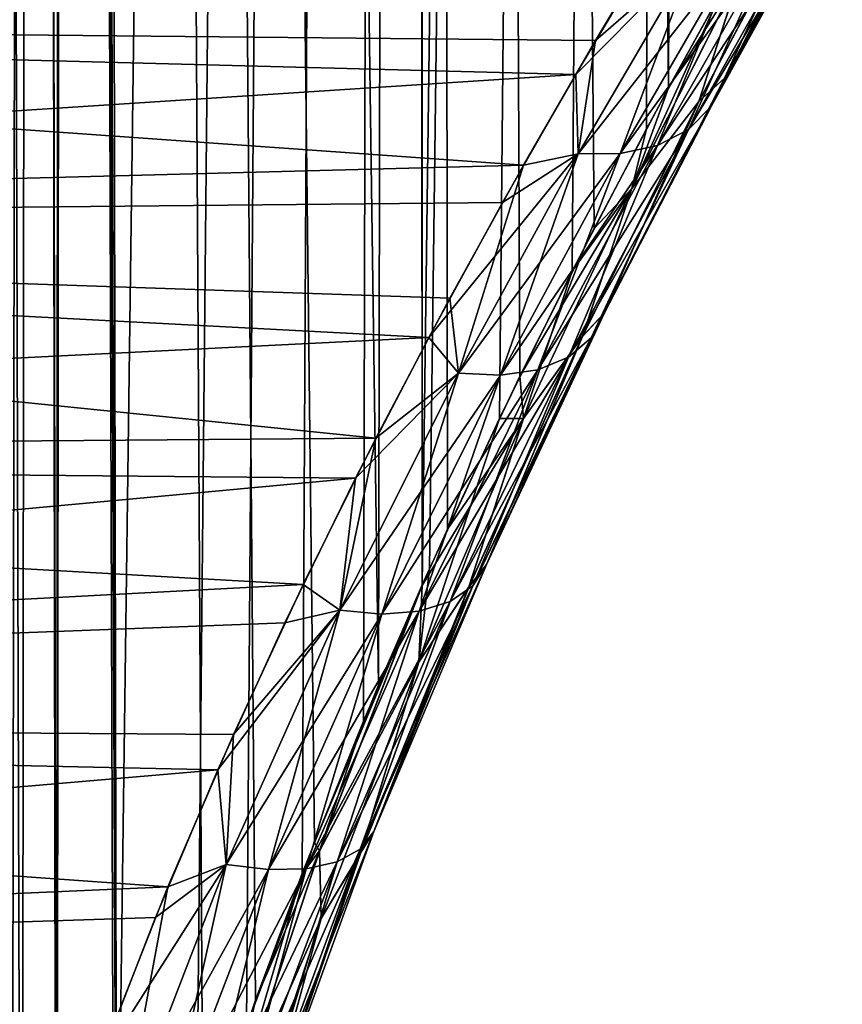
# Model space of a CAD drawing. Header units: millimetres. Extents: x -24 to 50, y -104 to 68.
# Tile 37 of 107: x 20.6 to 21.8, y -60.06 to -58.64. Entities that reach past the tile are written whole.
import ezdxf

# ---------------------------------------------------------------- set-up
doc = ezdxf.new("R2010")
doc.units = ezdxf.units.MM
doc.header["$LTSCALE"] = 65.185185
for name, color, linetype in [('65', 7, 'CONTINUOUS'), ('66', 7, 'CONTINUOUS'), ('74', 7, 'CONTINUOUS')]:
    doc.layers.add(name, color=color, linetype=linetype)

msp = doc.modelspace()

# ---------------------------------------------------------------- linework, layer by layer
at = {"layer": '65', "color": 253, "linetype": 'Continuous', "true_color": 0xaab4c3}
for points in [[(21.1745, -28, -4.2574), (20.7408, -60.7457, -4.8263), (20.678, -42, -4.9), (21.1745, -28, -4.2574)], [(21.0306, -59.8283, 4.459), (21.1238, -59.5999, 4.3301), (20.678, -28, 4.9), (21.0306, -59.8283, 4.459)], [(20.678, -28, 4.9), (21.1238, -59.5999, 4.3301), (21.1796, -28, 4.2499), (20.678, -28, 4.9)], [(20.9453, -60.0568, 4.572), (21.0306, -59.8283, 4.459), (20.678, -28, 4.9), (20.9453, -60.0568, 4.572)], [(20.8691, -60.2839, 4.6695), (20.9453, -60.0568, 4.572), (20.678, -28, 4.9), (20.8691, -60.2839, 4.6695)], [(20.7447, -60.7296, 4.8217), (20.8691, -60.2839, 4.6695), (20.678, -28, 4.9), (20.7447, -60.7296, 4.8217)], [(20.678, -42, 4.9), (20.7447, -60.7296, 4.8217), (20.678, -28, 4.9), (20.678, -42, 4.9)], [(20.8596, -60.3138, -4.6813), (20.7408, -60.7457, -4.8263), (21.1745, -28, -4.2574), (20.8596, -60.3138, -4.6813)], [(20.9322, -60.0943, -4.5891), (20.8596, -60.3138, -4.6813), (21.1745, -28, -4.2574), (20.9322, -60.0943, -4.5891)], [(21.0131, -59.8734, -4.4825), (20.9322, -60.0943, -4.5891), (21.1745, -28, -4.2574), (21.0131, -59.8734, -4.4825)], [(21.1018, -59.6521, -4.361), (21.0131, -59.8734, -4.4825), (21.1745, -28, -4.2574), (21.1018, -59.6521, -4.361)], [(21.187, -59.4548, -4.2392), (21.1018, -59.6521, -4.361), (21.1796, -28, -4.2499), (21.187, -59.4548, -4.2392)], [(21.1796, -28, -4.2499), (21.1018, -59.6521, -4.361), (21.1745, -28, -4.2574), (21.1796, -28, -4.2499)], [(21.1238, -59.5999, 4.3301), (21.1867, -59.4554, 4.2396), (21.1796, -28, 4.2499), (21.1238, -59.5999, 4.3301)], [(21.6033, -28, -3.5562), (21.187, -59.4548, -4.2392), (21.1796, -28, -4.2499), (21.6033, -28, -3.5562)], [(21.4361, -58.938, 3.8505), (21.5441, -58.7338, 3.6639), (21.1796, -28, 4.2499), (21.4361, -58.938, 3.8505)], [(21.1796, -28, 4.2499), (21.5441, -58.7338, 3.6639), (21.6076, -28, 3.5482), (21.1796, -28, 4.2499)], [(21.3286, -59.1519, 4.0247), (21.4361, -58.938, 3.8505), (21.1796, -28, 4.2499), (21.3286, -59.1519, 4.0247)], [(21.2237, -59.3737, 4.1852), (21.3286, -59.1519, 4.0247), (21.1796, -28, 4.2499), (21.2237, -59.3737, 4.1852)], [(21.1867, -59.4554, 4.2396), (21.2237, -59.3737, 4.1852), (21.1796, -28, 4.2499), (21.1867, -59.4554, 4.2396)], [(21.1974, -59.4316, -4.224), (21.187, -59.4548, -4.2392), (21.6033, -28, -3.5562), (21.1974, -59.4316, -4.224)], [(21.299, -59.2132, -4.071), (21.1974, -59.4316, -4.224), (21.6033, -28, -3.5562), (21.299, -59.2132, -4.071)], [(21.4046, -58.9996, -3.9027), (21.299, -59.2132, -4.071), (21.6033, -28, -3.5562), (21.4046, -58.9996, -3.9027)], [(21.5122, -58.7932, -3.7205), (21.4046, -58.9996, -3.9027), (21.6033, -28, -3.5562), (21.5122, -58.7932, -3.7205)], [(21.6198, -58.5962, -3.5255), (21.5122, -58.7932, -3.7205), (21.6033, -28, -3.5562), (21.6198, -58.5962, -3.5255)], [(21.5441, -58.7338, 3.6639), (21.6508, -58.5409, 3.4665), (21.6076, -28, 3.5482), (21.5441, -58.7338, 3.6639)], [(20.7408, -60.7457, -4.8263), (20.657, -61.1676, -4.9242), (20.678, -42, -4.9), (20.7408, -60.7457, -4.8263)], [(20.678, -42, -4.9), (20.657, -61.1676, -4.9242), (20.6643, -42.3778, -4.9159), (20.678, -42, -4.9)], [(20.6643, -42.3778, 4.9159), (20.7447, -60.7296, 4.8217), (20.678, -42, 4.9), (20.6643, -42.3778, 4.9159)], [(20.6643, -42.3778, -4.9159), (20.657, -61.1676, -4.9242), (20.6228, -42.7519, -4.9633), (20.6643, -42.3778, -4.9159)], [(20.6228, -42.7518, 4.9633), (20.6578, -61.1625, 4.9233), (20.6643, -42.3778, 4.9159), (20.6228, -42.7518, 4.9633)], [(20.6578, -61.1625, 4.9233), (20.7447, -60.7296, 4.8217), (20.6643, -42.3778, 4.9159), (20.6578, -61.1625, 4.9233)], [(20.5533, -43.1174, 5.0409), (20.6069, -61.5847, 4.9813), (20.6228, -42.7518, 4.9633), (20.5533, -43.1174, 5.0409)], [(20.6228, -42.7519, -4.9633), (20.5902, -62, -5), (20.5533, -43.1174, -5.0409), (20.6228, -42.7519, -4.9633)], [(20.6067, -61.5869, -4.9814), (20.5902, -62, -5), (20.6228, -42.7519, -4.9633), (20.6067, -61.5869, -4.9814)], [(20.657, -61.1676, -4.9242), (20.6067, -61.5869, -4.9814), (20.6228, -42.7519, -4.9633), (20.657, -61.1676, -4.9242)], [(20.6069, -61.5847, 4.9813), (20.6578, -61.1625, 4.9233), (20.6228, -42.7518, 4.9633), (20.6069, -61.5847, 4.9813)], [(20.5902, -62, 5), (20.6069, -61.5847, 4.9813), (20.5533, -43.1174, 5.0409), (20.5902, -62, 5)]]:
    msp.add_3dface(points, dxfattribs=at)
at = {"layer": '66', "color": 253, "linetype": 'Continuous', "true_color": 0xaab4c3}
for points in [[(18.6219, -58.3781, 2.6705), (21.5388, -58.4976, 2.8255), (18.3649, -58.6351, 2.9879), (18.6219, -58.3781, 2.6705)], [(21.5388, -58.4976, 2.8255), (21.4383, -58.6653, 3.0216), (18.3649, -58.6351, 2.9879), (21.5388, -58.4976, 2.8255)], [(21.4095, -58.7146, -3.0751), (21.5125, -58.541, -2.8785), (18.365, -58.635, -2.9878), (21.4095, -58.7146, -3.0751)], [(18.0682, -58.9318, -3.2918), (21.4095, -58.7146, -3.0751), (18.365, -58.635, -2.9878), (18.0682, -58.9318, -3.2918)], [(18.3649, -58.6351, 2.9879), (21.3339, -58.8461, 3.2098), (18.0682, -58.9318, 3.2918), (18.3649, -58.6351, 2.9879)], [(21.4383, -58.6653, 3.0216), (21.3339, -58.8461, 3.2098), (18.3649, -58.6351, 2.9879), (21.4383, -58.6653, 3.0216)], [(21.3035, -58.9, -3.2619), (21.4095, -58.7146, -3.0751), (18.0682, -58.9318, -3.2918), (21.3035, -58.9, -3.2619)], [(21.3339, -58.8461, 3.2098), (21.2272, -59.0387, 3.3884), (18.0682, -58.9318, 3.2918), (21.3339, -58.8461, 3.2098)], [(21.1965, -59.0958, -3.4374), (21.3035, -58.9, -3.2619), (18.0682, -58.9318, -3.2918), (21.1965, -59.0958, -3.4374)], [(18.0682, -58.9318, 3.2918), (21.1199, -59.2421, 3.5558), (17.7309, -59.2691, 3.5766), (18.0682, -58.9318, 3.2918)], [(17.731, -59.269, -3.5766), (21.1965, -59.0958, -3.4374), (18.0682, -58.9318, -3.2918), (17.731, -59.269, -3.5766)], [(21.2272, -59.0387, 3.3884), (21.1199, -59.2421, 3.5558), (18.0682, -58.9318, 3.2918), (21.2272, -59.0387, 3.3884)], [(21.0905, -59.3, -3.6), (21.1965, -59.0958, -3.4374), (17.731, -59.269, -3.5766), (21.0905, -59.3, -3.6)], [(21.1199, -59.2421, 3.5558), (21.0146, -59.454, 3.7105), (17.7309, -59.2691, 3.5766), (21.1199, -59.2421, 3.5558)], [(17.3532, -59.6468, -3.8357), (21.0905, -59.3, -3.6), (17.731, -59.269, -3.5766), (17.3532, -59.6468, -3.8357)], [(17.7309, -59.2691, 3.5766), (21.0146, -59.454, 3.7105), (17.3532, -59.6469, 3.8357), (17.7309, -59.2691, 3.5766)], [(20.9879, -59.5098, -3.7482), (21.0905, -59.3, -3.6), (17.3532, -59.6468, -3.8357), (20.9879, -59.5098, -3.7482)], [(21.0146, -59.454, 3.7105), (20.9134, -59.6717, 3.8508), (17.3532, -59.6469, 3.8357), (21.0146, -59.454, 3.7105)], [(20.8907, -59.7228, -3.8813), (20.9879, -59.5098, -3.7482), (17.3532, -59.6468, -3.8357), (20.8907, -59.7228, -3.8813)], [(17.3532, -59.6469, 3.8357), (20.8184, -59.8926, 3.976), (16.9371, -60.0629, 4.0617), (17.3532, -59.6469, 3.8357)], [(16.9372, -60.0628, -4.0617), (20.8907, -59.7228, -3.8813), (17.3532, -59.6468, -3.8357), (16.9372, -60.0628, -4.0617)], [(20.9134, -59.6717, 3.8508), (20.8184, -59.8926, 3.976), (17.3532, -59.6469, 3.8357), (20.9134, -59.6717, 3.8508)], [(20.8002, -59.9372, -3.9993), (20.8907, -59.7228, -3.8813), (16.9372, -60.0628, -4.0617), (20.8002, -59.9372, -3.9993)], [(20.8184, -59.8926, 3.976), (20.7312, -60.1141, 4.0858), (16.9371, -60.0629, 4.0617), (20.8184, -59.8926, 3.976)], [(20.7173, -60.1514, -4.1028), (20.8002, -59.9372, -3.9993), (16.9372, -60.0628, -4.0617), (20.7173, -60.1514, -4.1028)], [(16.4868, -60.5132, -4.2473), (20.7173, -60.1514, -4.1028), (16.9372, -60.0628, -4.0617), (16.4868, -60.5132, -4.2473)]]:
    msp.add_3dface(points, dxfattribs=at)
at = {"layer": '74', "color": 253, "linetype": 'Continuous', "true_color": 0xaab4c3}
for points in [[(21.6253, -58.7199, -3.4275), (21.7961, -58.4066, -3.0974), (21.6059, -58.7611, -3.3758), (21.6253, -58.7199, -3.4275)], [(21.6059, -58.7611, -3.3758), (21.7961, -58.4066, -3.0974), (21.7765, -58.4528, -3.0501), (21.6059, -58.7611, -3.3758)], [(21.7961, -58.4066, 3.0973), (21.7551, -58.4384, 3.2371), (21.6253, -58.7198, 3.4275), (21.7961, -58.4066, 3.0973)], [(21.6253, -58.7199, -3.4275), (21.755, -58.4386, -3.2373), (21.7961, -58.4066, -3.0974), (21.6253, -58.7199, -3.4275)], [(21.7961, -58.4066, 3.0973), (21.6253, -58.7198, 3.4275), (21.7765, -58.4528, 3.05), (21.7961, -58.4066, 3.0973)], [(21.5881, -58.7539, -3.5534), (21.755, -58.4386, -3.2373), (21.6253, -58.7199, -3.4275), (21.5881, -58.7539, -3.5534)], [(21.755, -58.4386, -3.2373), (21.5881, -58.7539, -3.5534), (21.6482, -58.5679, -3.4704), (21.755, -58.4386, -3.2373)], [(21.7551, -58.4384, 3.2371), (21.6483, -58.5677, 3.4702), (21.5882, -58.7537, 3.5532), (21.7551, -58.4384, 3.2371)], [(21.7551, -58.4384, 3.2371), (21.5882, -58.7537, 3.5532), (21.6253, -58.7198, 3.4275), (21.7551, -58.4384, 3.2371)], [(21.6059, -58.7611, -3.3758), (21.7765, -58.4528, -3.0501), (21.5729, -58.7942, -3.3251), (21.6059, -58.7611, -3.3758)], [(21.5729, -58.7942, -3.3251), (21.7765, -58.4528, -3.0501), (21.7434, -58.4908, -3.0031), (21.5729, -58.7942, -3.3251)], [(21.7765, -58.4528, 3.05), (21.6253, -58.7198, 3.4275), (21.6059, -58.7611, 3.3758), (21.7765, -58.4528, 3.05)], [(21.7765, -58.4528, 3.05), (21.6059, -58.7611, 3.3758), (21.7434, -58.4908, 3.0031), (21.7765, -58.4528, 3.05)], [(21.5729, -58.7942, -3.3251), (21.7434, -58.4908, -3.0031), (21.5281, -58.8174, -3.278), (21.5729, -58.7942, -3.3251)], [(21.5281, -58.8174, -3.278), (21.7434, -58.4908, -3.0031), (21.6984, -58.5188, -2.959), (21.5281, -58.8174, -3.278)], [(21.7434, -58.4908, 3.0031), (21.6059, -58.7611, 3.3758), (21.5729, -58.7942, 3.3251), (21.7434, -58.4908, 3.0031)], [(21.7434, -58.4908, 3.0031), (21.5729, -58.7942, 3.3251), (21.6984, -58.5187, 2.9589), (21.7434, -58.4908, 3.0031)], [(21.4383, -58.6653, 3.0216), (21.5388, -58.4976, 2.8255), (21.5829, -58.5389, 2.8881), (21.4383, -58.6653, 3.0216)], [(21.5281, -58.8174, -3.278), (21.6984, -58.5188, -2.959), (21.474, -58.8293, -3.2371), (21.5281, -58.8174, -3.278)], [(21.474, -58.8293, -3.2371), (21.6984, -58.5188, -2.959), (21.6439, -58.5351, -2.92), (21.474, -58.8293, -3.2371)], [(21.6984, -58.5187, 2.9589), (21.5729, -58.7942, 3.3251), (21.5282, -58.8173, 3.278), (21.6984, -58.5187, 2.9589)], [(21.6984, -58.5187, 2.9589), (21.5282, -58.8173, 3.278), (21.6439, -58.5351, 2.9199), (21.6984, -58.5187, 2.9589)], [(21.5125, -58.541, -2.8785), (21.4095, -58.7146, -3.0751), (21.5829, -58.5389, -2.8882), (21.5125, -58.541, -2.8785)], [(21.4095, -58.7146, -3.0751), (21.4133, -58.8295, -3.2045), (21.5829, -58.5389, -2.8882), (21.4095, -58.7146, -3.0751)], [(21.474, -58.8293, -3.2371), (21.6439, -58.5351, -2.92), (21.4133, -58.8295, -3.2045), (21.474, -58.8293, -3.2371)], [(21.4133, -58.8295, -3.2045), (21.6439, -58.5351, -2.92), (21.5829, -58.5389, -2.8882), (21.4133, -58.8295, -3.2045)], [(21.4383, -58.6653, 3.0216), (21.5829, -58.5389, 2.8881), (21.4133, -58.8295, 3.2045), (21.4383, -58.6653, 3.0216)], [(21.5829, -58.5389, 2.8881), (21.474, -58.8293, 3.2371), (21.4133, -58.8295, 3.2045), (21.5829, -58.5389, 2.8881)], [(21.6439, -58.5351, 2.9199), (21.5282, -58.8173, 3.278), (21.474, -58.8293, 3.2371), (21.6439, -58.5351, 2.9199)], [(21.6439, -58.5351, 2.9199), (21.474, -58.8293, 3.2371), (21.5829, -58.5389, 2.8881), (21.6439, -58.5351, 2.9199)], [(21.6508, -58.5409, 3.4665), (21.5441, -58.7338, 3.6639), (21.6483, -58.5677, 3.4702), (21.6508, -58.5409, 3.4665)], [(21.6198, -58.5962, -3.5255), (21.6482, -58.5679, -3.4704), (21.4907, -58.8799, -3.7535), (21.6198, -58.5962, -3.5255)], [(21.6482, -58.5679, -3.4704), (21.5881, -58.7539, -3.5534), (21.4907, -58.8799, -3.7535), (21.6482, -58.5679, -3.4704)], [(21.6483, -58.5677, 3.4702), (21.5441, -58.7338, 3.6639), (21.4908, -58.8798, 3.7534), (21.6483, -58.5677, 3.4702)], [(21.6483, -58.5677, 3.4702), (21.4908, -58.8798, 3.7534), (21.5882, -58.7537, 3.5532), (21.6483, -58.5677, 3.4702)], [(21.5122, -58.7932, -3.7205), (21.6198, -58.5962, -3.5255), (21.4907, -58.8799, -3.7535), (21.5122, -58.7932, -3.7205)], [(21.3339, -58.8461, 3.2098), (21.4383, -58.6653, 3.0216), (21.4133, -58.8295, 3.2045), (21.3339, -58.8461, 3.2098)], [(21.4095, -58.7146, -3.0751), (21.3035, -58.9, -3.2619), (21.4133, -58.8295, -3.2045), (21.4095, -58.7146, -3.0751)], [(21.4515, -59.0601, -3.7234), (21.6253, -58.7199, -3.4275), (21.432, -59.0962, -3.668), (21.4515, -59.0601, -3.7234)], [(21.432, -59.0962, -3.668), (21.6253, -58.7199, -3.4275), (21.6059, -58.7611, -3.3758), (21.432, -59.0962, -3.668)], [(21.6253, -58.7198, 3.4275), (21.5882, -58.7537, 3.5532), (21.4515, -59.0601, 3.7234), (21.6253, -58.7198, 3.4275)], [(21.6253, -58.7198, 3.4275), (21.4515, -59.0601, 3.7234), (21.6059, -58.7611, 3.3758), (21.6253, -58.7198, 3.4275)], [(21.4515, -59.0601, -3.7234), (21.5881, -58.7539, -3.5534), (21.6253, -58.7199, -3.4275), (21.4515, -59.0601, -3.7234)], [(21.5441, -58.7338, 3.6639), (21.4361, -58.938, 3.8505), (21.4908, -58.8798, 3.7534), (21.5441, -58.7338, 3.6639)], [(21.5882, -58.7537, 3.5532), (21.4908, -58.8798, 3.7534), (21.4196, -59.0941, 3.8367), (21.5882, -58.7537, 3.5532)], [(21.5882, -58.7537, 3.5532), (21.4196, -59.0941, 3.8367), (21.4515, -59.0601, 3.7234), (21.5882, -58.7537, 3.5532)], [(21.4196, -59.0943, -3.8368), (21.5881, -58.7539, -3.5534), (21.4515, -59.0601, -3.7234), (21.4196, -59.0943, -3.8368)], [(21.5881, -58.7539, -3.5534), (21.4196, -59.0943, -3.8368), (21.4907, -58.8799, -3.7535), (21.5881, -58.7539, -3.5534)], [(21.432, -59.0962, -3.668), (21.6059, -58.7611, -3.3758), (21.3991, -59.1243, -3.6144), (21.432, -59.0962, -3.668)], [(21.3991, -59.1243, -3.6144), (21.6059, -58.7611, -3.3758), (21.5729, -58.7942, -3.3251), (21.3991, -59.1243, -3.6144)], [(21.6059, -58.7611, 3.3758), (21.4515, -59.0601, 3.7234), (21.432, -59.0962, 3.668), (21.6059, -58.7611, 3.3758)], [(21.6059, -58.7611, 3.3758), (21.432, -59.0962, 3.668), (21.5729, -58.7942, 3.3251), (21.6059, -58.7611, 3.3758)], [(21.3991, -59.1243, -3.6144), (21.5729, -58.7942, -3.3251), (21.3544, -59.1427, -3.5652), (21.3991, -59.1243, -3.6144)], [(21.3544, -59.1427, -3.5652), (21.5729, -58.7942, -3.3251), (21.5281, -58.8174, -3.278), (21.3544, -59.1427, -3.5652)], [(21.5729, -58.7942, 3.3251), (21.432, -59.0962, 3.668), (21.3991, -59.1243, 3.6143), (21.5729, -58.7942, 3.3251)], [(21.5729, -58.7942, 3.3251), (21.3991, -59.1243, 3.6143), (21.5282, -58.8173, 3.278), (21.5729, -58.7942, 3.3251)], [(21.4046, -58.9996, -3.9027), (21.5122, -58.7932, -3.7205), (21.4907, -58.8799, -3.7535), (21.4046, -58.9996, -3.9027)], [(21.3544, -59.1427, -3.5652), (21.5281, -58.8174, -3.278), (21.3003, -59.1507, -3.5233), (21.3544, -59.1427, -3.5652)], [(21.3003, -59.1507, -3.5233), (21.5281, -58.8174, -3.278), (21.474, -58.8293, -3.2371), (21.3003, -59.1507, -3.5233)], [(21.5282, -58.8173, 3.278), (21.3991, -59.1243, 3.6143), (21.3544, -59.1427, 3.5652), (21.5282, -58.8173, 3.278)], [(21.5282, -58.8173, 3.278), (21.3544, -59.1427, 3.5652), (21.474, -58.8293, 3.2371), (21.5282, -58.8173, 3.278)], [(21.3035, -58.9, -3.2619), (21.1965, -59.0958, -3.4374), (21.4133, -58.8295, -3.2045), (21.3035, -58.9, -3.2619)], [(21.1965, -59.0958, -3.4374), (21.2397, -59.1476, -3.4906), (21.4133, -58.8295, -3.2045), (21.1965, -59.0958, -3.4374)], [(21.3003, -59.1507, -3.5233), (21.474, -58.8293, -3.2371), (21.2397, -59.1476, -3.4906), (21.3003, -59.1507, -3.5233)], [(21.2397, -59.1476, -3.4906), (21.474, -58.8293, -3.2371), (21.4133, -58.8295, -3.2045), (21.2397, -59.1476, -3.4906)], [(21.3339, -58.8461, 3.2098), (21.4133, -58.8295, 3.2045), (21.2397, -59.1476, 3.4906), (21.3339, -58.8461, 3.2098)], [(21.4133, -58.8295, 3.2045), (21.3003, -59.1506, 3.5232), (21.2397, -59.1476, 3.4906), (21.4133, -58.8295, 3.2045)], [(21.474, -58.8293, 3.2371), (21.3544, -59.1427, 3.5652), (21.3003, -59.1506, 3.5232), (21.474, -58.8293, 3.2371)], [(21.474, -58.8293, 3.2371), (21.3003, -59.1506, 3.5232), (21.4133, -58.8295, 3.2045), (21.474, -58.8293, 3.2371)], [(21.2272, -59.0387, 3.3884), (21.3339, -58.8461, 3.2098), (21.2397, -59.1476, 3.4906), (21.2272, -59.0387, 3.3884)], [(21.4361, -58.938, 3.8505), (21.3286, -59.1519, 4.0247), (21.4908, -58.8798, 3.7534), (21.4361, -58.938, 3.8505)], [(21.4908, -58.8798, 3.7534), (21.3286, -59.1519, 4.0247), (21.334, -59.2133, 4.0072), (21.4908, -58.8798, 3.7534)], [(21.4908, -58.8798, 3.7534), (21.334, -59.2133, 4.0072), (21.4196, -59.0941, 3.8367), (21.4908, -58.8798, 3.7534)], [(21.4046, -58.9996, -3.9027), (21.4907, -58.8799, -3.7535), (21.334, -59.2134, -4.0073), (21.4046, -58.9996, -3.9027)], [(21.4907, -58.8799, -3.7535), (21.4196, -59.0943, -3.8368), (21.334, -59.2134, -4.0073), (21.4907, -58.8799, -3.7535)], [(21.299, -59.2132, -4.071), (21.4046, -58.9996, -3.9027), (21.334, -59.2134, -4.0073), (21.299, -59.2132, -4.071)], [(21.1199, -59.2421, 3.5558), (21.2272, -59.0387, 3.3884), (21.2397, -59.1476, 3.4906), (21.1199, -59.2421, 3.5558)], [(21.28, -59.4249, -3.9844), (21.4515, -59.0601, -3.7234), (21.2605, -59.4558, -3.9259), (21.28, -59.4249, -3.9844)], [(21.2605, -59.4558, -3.9259), (21.4515, -59.0601, -3.7234), (21.432, -59.0962, -3.668), (21.2605, -59.4558, -3.9259)], [(21.4515, -59.0601, 3.7234), (21.4196, -59.0941, 3.8367), (21.28, -59.4249, 3.9844), (21.4515, -59.0601, 3.7234)], [(21.28, -59.4249, -3.9844), (21.4196, -59.0943, -3.8368), (21.4515, -59.0601, -3.7234), (21.28, -59.4249, -3.9844)], [(21.4515, -59.0601, 3.7234), (21.28, -59.4249, 3.9844), (21.432, -59.0962, 3.668), (21.4515, -59.0601, 3.7234)], [(21.1965, -59.0958, -3.4374), (21.0905, -59.3, -3.6), (21.2397, -59.1476, -3.4906), (21.1965, -59.0958, -3.4374)], [(21.2605, -59.4558, -3.9259), (21.432, -59.0962, -3.668), (21.2275, -59.4789, -3.87), (21.2605, -59.4558, -3.9259)], [(21.2275, -59.4789, -3.87), (21.432, -59.0962, -3.668), (21.3991, -59.1243, -3.6144), (21.2275, -59.4789, -3.87)], [(21.2544, -59.4578, -4.0866), (21.4196, -59.0943, -3.8368), (21.28, -59.4249, -3.9844), (21.2544, -59.4578, -4.0866)], [(21.4196, -59.0943, -3.8368), (21.2544, -59.4578, -4.0866), (21.334, -59.2134, -4.0073), (21.4196, -59.0943, -3.8368)], [(21.4196, -59.0941, 3.8367), (21.334, -59.2133, 4.0072), (21.2545, -59.4576, 4.0865), (21.4196, -59.0941, 3.8367)], [(21.4196, -59.0941, 3.8367), (21.2545, -59.4576, 4.0865), (21.28, -59.4249, 3.9844), (21.4196, -59.0941, 3.8367)], [(21.432, -59.0962, 3.668), (21.28, -59.4249, 3.9844), (21.2605, -59.4558, 3.9259), (21.432, -59.0962, 3.668)], [(21.432, -59.0962, 3.668), (21.2605, -59.4558, 3.9259), (21.3991, -59.1243, 3.6143), (21.432, -59.0962, 3.668)], [(21.2275, -59.4789, -3.87), (21.3991, -59.1243, -3.6144), (21.1826, -59.4929, -3.8196), (21.2275, -59.4789, -3.87)], [(21.1826, -59.4929, -3.8196), (21.3991, -59.1243, -3.6144), (21.3544, -59.1427, -3.5652), (21.1826, -59.4929, -3.8196)], [(21.3991, -59.1243, 3.6143), (21.2605, -59.4558, 3.9259), (21.2275, -59.4789, 3.87), (21.3991, -59.1243, 3.6143)], [(21.3991, -59.1243, 3.6143), (21.2275, -59.4789, 3.87), (21.3544, -59.1427, 3.5652), (21.3991, -59.1243, 3.6143)], [(21.1199, -59.2421, 3.5558), (21.2397, -59.1476, 3.4906), (21.0675, -59.4915, 3.7454), (21.1199, -59.2421, 3.5558)], [(21.0905, -59.3, -3.6), (21.0675, -59.4915, -3.7454), (21.2397, -59.1476, -3.4906), (21.0905, -59.3, -3.6)], [(21.0675, -59.4915, -3.7454), (21.3003, -59.1507, -3.5233), (21.2397, -59.1476, -3.4906), (21.0675, -59.4915, -3.7454)], [(21.2397, -59.1476, 3.4906), (21.1283, -59.4972, 3.7773), (21.0675, -59.4915, 3.7454), (21.2397, -59.1476, 3.4906)], [(21.1283, -59.4972, -3.7773), (21.3003, -59.1507, -3.5233), (21.0675, -59.4915, -3.7454), (21.1283, -59.4972, -3.7773)], [(21.1826, -59.4929, -3.8196), (21.3544, -59.1427, -3.5652), (21.1283, -59.4972, -3.7773), (21.1826, -59.4929, -3.8196)], [(21.1283, -59.4972, -3.7773), (21.3544, -59.1427, -3.5652), (21.3003, -59.1507, -3.5233), (21.1283, -59.4972, -3.7773)], [(21.3003, -59.1506, 3.5232), (21.1283, -59.4972, 3.7773), (21.2397, -59.1476, 3.4906), (21.3003, -59.1506, 3.5232)], [(21.3003, -59.1506, 3.5232), (21.1826, -59.4929, 3.8196), (21.1283, -59.4972, 3.7773), (21.3003, -59.1506, 3.5232)], [(21.3544, -59.1427, 3.5652), (21.2275, -59.4789, 3.87), (21.1826, -59.4929, 3.8196), (21.3544, -59.1427, 3.5652)], [(21.3544, -59.1427, 3.5652), (21.1826, -59.4929, 3.8196), (21.3003, -59.1506, 3.5232), (21.3544, -59.1427, 3.5652)], [(21.3286, -59.1519, 4.0247), (21.2237, -59.3737, 4.1852), (21.334, -59.2133, 4.0072), (21.3286, -59.1519, 4.0247)], [(21.1974, -59.4316, -4.224), (21.299, -59.2132, -4.071), (21.1823, -59.5668, -4.2311), (21.1974, -59.4316, -4.224)], [(21.299, -59.2132, -4.071), (21.334, -59.2134, -4.0073), (21.1823, -59.5668, -4.2311), (21.299, -59.2132, -4.071)], [(21.334, -59.2133, 4.0072), (21.1867, -59.4554, 4.2396), (21.1823, -59.5666, 4.231), (21.334, -59.2133, 4.0072)], [(21.334, -59.2133, 4.0072), (21.1823, -59.5666, 4.231), (21.2545, -59.4576, 4.0865), (21.334, -59.2133, 4.0072)], [(21.334, -59.2134, -4.0073), (21.2544, -59.4578, -4.0866), (21.1823, -59.5668, -4.2311), (21.334, -59.2134, -4.0073)], [(21.2237, -59.3737, 4.1852), (21.1867, -59.4554, 4.2396), (21.334, -59.2133, 4.0072), (21.2237, -59.3737, 4.1852)], [(21.0146, -59.454, 3.7105), (21.1199, -59.2421, 3.5558), (21.0675, -59.4915, 3.7454), (21.0146, -59.454, 3.7105)], [(21.0905, -59.3, -3.6), (20.9879, -59.5098, -3.7482), (21.0675, -59.4915, -3.7454), (21.0905, -59.3, -3.6)], [(21.1168, -59.8124, -4.2095), (21.28, -59.4249, -3.9844), (21.0971, -59.8379, -4.1485), (21.1168, -59.8124, -4.2095)], [(21.0971, -59.8379, -4.1485), (21.28, -59.4249, -3.9844), (21.2605, -59.4558, -3.9259), (21.0971, -59.8379, -4.1485)], [(21.28, -59.4249, 3.9844), (21.2545, -59.4576, 4.0865), (21.1168, -59.8124, 4.2095), (21.28, -59.4249, 3.9844)], [(21.1168, -59.8124, -4.2095), (21.2544, -59.4578, -4.0866), (21.28, -59.4249, -3.9844), (21.1168, -59.8124, -4.2095)], [(21.28, -59.4249, 3.9844), (21.1168, -59.8124, 4.2095), (21.2605, -59.4558, 3.9259), (21.28, -59.4249, 3.9844)], [(21.187, -59.4548, -4.2392), (21.1974, -59.4316, -4.224), (21.1823, -59.5668, -4.2311), (21.187, -59.4548, -4.2392)], [(20.9134, -59.6717, 3.8508), (21.0146, -59.454, 3.7105), (21.0675, -59.4915, 3.7454), (20.9134, -59.6717, 3.8508)], [(21.1867, -59.4554, 4.2396), (21.1238, -59.5999, 4.3301), (21.0306, -59.8283, 4.459), (21.1867, -59.4554, 4.2396)], [(21.1867, -59.4554, 4.2396), (21.0306, -59.8283, 4.459), (21.038, -59.8407, 4.448), (21.1867, -59.4554, 4.2396)], [(21.1867, -59.4554, 4.2396), (21.038, -59.8407, 4.448), (21.1823, -59.5666, 4.231), (21.1867, -59.4554, 4.2396)], [(21.1018, -59.6521, -4.361), (21.187, -59.4548, -4.2392), (21.0381, -59.8403, -4.4478), (21.1018, -59.6521, -4.361)], [(21.187, -59.4548, -4.2392), (21.1823, -59.5668, -4.2311), (21.0381, -59.8403, -4.4478), (21.187, -59.4548, -4.2392)], [(21.0971, -59.8379, -4.1485), (21.2605, -59.4558, -3.9259), (21.0638, -59.8562, -4.091), (21.0971, -59.8379, -4.1485)], [(21.0638, -59.8562, -4.091), (21.2605, -59.4558, -3.9259), (21.2275, -59.4789, -3.87), (21.0638, -59.8562, -4.091)], [(21.2605, -59.4558, 3.9259), (21.1168, -59.8124, 4.2095), (21.0971, -59.8379, 4.1485), (21.2605, -59.4558, 3.9259)], [(21.2605, -59.4558, 3.9259), (21.0971, -59.8379, 4.1485), (21.2275, -59.4789, 3.87), (21.2605, -59.4558, 3.9259)], [(21.0981, -59.8425, -4.302), (21.2544, -59.4578, -4.0866), (21.1168, -59.8124, -4.2095), (21.0981, -59.8425, -4.302)], [(21.2544, -59.4578, -4.0866), (21.0981, -59.8425, -4.302), (21.1823, -59.5668, -4.2311), (21.2544, -59.4578, -4.0866)], [(21.2545, -59.4576, 4.0865), (21.1823, -59.5666, 4.231), (21.0982, -59.8423, 4.3019), (21.2545, -59.4576, 4.0865)], [(21.2545, -59.4576, 4.0865), (21.0982, -59.8423, 4.3019), (21.1168, -59.8124, 4.2095), (21.2545, -59.4576, 4.0865)], [(21.0638, -59.8562, -4.091), (21.2275, -59.4789, -3.87), (21.0186, -59.8663, -4.04), (21.0638, -59.8562, -4.091)], [(21.0186, -59.8663, -4.04), (21.2275, -59.4789, -3.87), (21.1826, -59.4929, -3.8196), (21.0186, -59.8663, -4.04)], [(21.2275, -59.4789, 3.87), (21.0971, -59.8379, 4.1485), (21.0638, -59.8562, 4.091), (21.2275, -59.4789, 3.87)], [(21.2275, -59.4789, 3.87), (21.0638, -59.8562, 4.091), (21.1826, -59.4929, 3.8196), (21.2275, -59.4789, 3.87)], [(20.9879, -59.5098, -3.7482), (20.8907, -59.7228, -3.8813), (21.0675, -59.4915, -3.7454), (20.9879, -59.5098, -3.7482)], [(20.8907, -59.7228, -3.8813), (20.9026, -59.8601, -3.9675), (21.0675, -59.4915, -3.7454), (20.8907, -59.7228, -3.8813)], [(20.9134, -59.6717, 3.8508), (21.0675, -59.4915, 3.7454), (20.9026, -59.8601, 3.9675), (20.9134, -59.6717, 3.8508)], [(20.9026, -59.8601, -3.9675), (21.1283, -59.4972, -3.7773), (21.0675, -59.4915, -3.7454), (20.9026, -59.8601, -3.9675)], [(21.0675, -59.4915, 3.7454), (20.9639, -59.8676, 3.9981), (20.9026, -59.8601, 3.9675), (21.0675, -59.4915, 3.7454)], [(21.1283, -59.4972, 3.7773), (20.9639, -59.8676, 3.9981), (21.0675, -59.4915, 3.7454), (21.1283, -59.4972, 3.7773)], [(21.0186, -59.8663, -4.04), (21.1826, -59.4929, -3.8196), (20.9639, -59.8676, -3.9981), (21.0186, -59.8663, -4.04)], [(20.9639, -59.8676, -3.9981), (21.1826, -59.4929, -3.8196), (21.1283, -59.4972, -3.7773), (20.9639, -59.8676, -3.9981)], [(21.1826, -59.4929, 3.8196), (21.0638, -59.8562, 4.091), (21.0186, -59.8663, 4.04), (21.1826, -59.4929, 3.8196)], [(21.1826, -59.4929, 3.8196), (21.0186, -59.8663, 4.04), (21.1283, -59.4972, 3.7773), (21.1826, -59.4929, 3.8196)], [(20.9639, -59.8676, -3.9981), (21.1283, -59.4972, -3.7773), (20.9026, -59.8601, -3.9675), (20.9639, -59.8676, -3.9981)], [(21.1283, -59.4972, 3.7773), (21.0186, -59.8663, 4.04), (20.9639, -59.8676, 3.9981), (21.1283, -59.4972, 3.7773)], [(21.1823, -59.5666, 4.231), (21.038, -59.8407, 4.448), (21.0403, -59.9384, 4.4239), (21.1823, -59.5666, 4.231)], [(21.1823, -59.5668, -4.2311), (21.0403, -59.9385, -4.424), (21.0381, -59.8403, -4.4478), (21.1823, -59.5668, -4.2311)], [(21.1823, -59.5666, 4.231), (21.0403, -59.9384, 4.4239), (21.0982, -59.8423, 4.3019), (21.1823, -59.5666, 4.231)], [(21.1823, -59.5668, -4.2311), (21.0981, -59.8425, -4.302), (21.0403, -59.9385, -4.424), (21.1823, -59.5668, -4.2311)], [(21.0131, -59.8734, -4.4825), (21.1018, -59.6521, -4.361), (21.0381, -59.8403, -4.4478), (21.0131, -59.8734, -4.4825)], [(20.8184, -59.8926, 3.976), (20.9134, -59.6717, 3.8508), (20.9026, -59.8601, 3.9675), (20.8184, -59.8926, 3.976)], [(20.8907, -59.7228, -3.8813), (20.8002, -59.9372, -3.9993), (20.9026, -59.8601, -3.9675), (20.8907, -59.7228, -3.8813)], [(20.9683, -60.2205, -4.3974), (21.1168, -59.8124, -4.2095), (20.9485, -60.2407, -4.3345), (20.9683, -60.2205, -4.3974)], [(20.9485, -60.2407, -4.3345), (21.1168, -59.8124, -4.2095), (21.0971, -59.8379, -4.1485), (20.9485, -60.2407, -4.3345)], [(21.1168, -59.8124, 4.2095), (21.0982, -59.8423, 4.3019), (20.9683, -60.2205, 4.3974), (21.1168, -59.8124, 4.2095)], [(20.9683, -60.2205, -4.3974), (21.0981, -59.8425, -4.302), (21.1168, -59.8124, -4.2095), (20.9683, -60.2205, -4.3974)], [(21.1168, -59.8124, 4.2095), (20.9683, -60.2205, 4.3974), (21.0971, -59.8379, 4.1485), (21.1168, -59.8124, 4.2095)], [(20.9485, -60.2407, -4.3345), (21.0971, -59.8379, -4.1485), (20.9147, -60.2545, -4.276), (20.9485, -60.2407, -4.3345)], [(20.9147, -60.2545, -4.276), (21.0971, -59.8379, -4.1485), (21.0638, -59.8562, -4.091), (20.9147, -60.2545, -4.276)], [(21.0306, -59.8283, 4.459), (20.9453, -60.0568, 4.572), (21.038, -59.8407, 4.448), (21.0306, -59.8283, 4.459)], [(21.0971, -59.8379, 4.1485), (20.9683, -60.2205, 4.3974), (20.9485, -60.2407, 4.3345), (21.0971, -59.8379, 4.1485)], [(21.0971, -59.8379, 4.1485), (20.9485, -60.2407, 4.3345), (21.0638, -59.8562, 4.091), (21.0971, -59.8379, 4.1485)], [(21.038, -59.8407, 4.448), (20.9453, -60.0568, 4.572), (20.9037, -60.2454, 4.6225), (21.038, -59.8407, 4.448)], [(21.038, -59.8407, 4.448), (20.9037, -60.2454, 4.6225), (21.0403, -59.9384, 4.4239), (21.038, -59.8407, 4.448)], [(21.0131, -59.8734, -4.4825), (21.0381, -59.8403, -4.4478), (20.9039, -60.2451, -4.6224), (21.0131, -59.8734, -4.4825)], [(21.0381, -59.8403, -4.4478), (21.0403, -59.9385, -4.424), (20.9039, -60.2451, -4.6224), (21.0381, -59.8403, -4.4478)], [(21.0982, -59.8423, 4.3019), (21.0403, -59.9384, 4.4239), (20.9567, -60.2464, 4.4816), (21.0982, -59.8423, 4.3019)], [(21.0982, -59.8423, 4.3019), (20.9567, -60.2464, 4.4816), (20.9683, -60.2205, 4.3974), (21.0982, -59.8423, 4.3019)], [(20.9567, -60.2465, -4.4817), (21.0981, -59.8425, -4.302), (20.9683, -60.2205, -4.3974), (20.9567, -60.2465, -4.4817)], [(21.0981, -59.8425, -4.302), (20.9567, -60.2465, -4.4817), (21.0403, -59.9385, -4.424), (21.0981, -59.8425, -4.302)], [(20.8002, -59.9372, -3.9993), (20.7173, -60.1514, -4.1028), (20.9026, -59.8601, -3.9675), (20.8002, -59.9372, -3.9993)], [(20.7173, -60.1514, -4.1028), (20.7515, -60.252, -4.1551), (20.9026, -59.8601, -3.9675), (20.7173, -60.1514, -4.1028)], [(20.8184, -59.8926, 3.976), (20.9026, -59.8601, 3.9675), (20.7515, -60.252, 4.1551), (20.8184, -59.8926, 3.976)], [(20.7515, -60.252, -4.1551), (20.9639, -59.8676, -3.9981), (20.9026, -59.8601, -3.9675), (20.7515, -60.252, -4.1551)], [(20.9026, -59.8601, 3.9675), (20.8136, -60.2603, 4.1839), (20.7515, -60.252, 4.1551), (20.9026, -59.8601, 3.9675)], [(20.8136, -60.2603, -4.1839), (20.9639, -59.8676, -3.9981), (20.7515, -60.252, -4.1551), (20.8136, -60.2603, -4.1839)], [(20.9639, -59.8676, 3.9981), (20.8136, -60.2603, 4.1839), (20.9026, -59.8601, 3.9675), (20.9639, -59.8676, 3.9981)], [(20.869, -60.2611, -4.2249), (21.0186, -59.8663, -4.04), (20.8136, -60.2603, -4.1839), (20.869, -60.2611, -4.2249)], [(20.8136, -60.2603, -4.1839), (21.0186, -59.8663, -4.04), (20.9639, -59.8676, -3.9981), (20.8136, -60.2603, -4.1839)], [(20.9639, -59.8676, 3.9981), (20.869, -60.2611, 4.2249), (20.8136, -60.2603, 4.1839), (20.9639, -59.8676, 3.9981)], [(20.9147, -60.2545, -4.276), (21.0638, -59.8562, -4.091), (20.869, -60.2611, -4.2249), (20.9147, -60.2545, -4.276)], [(20.869, -60.2611, -4.2249), (21.0638, -59.8562, -4.091), (21.0186, -59.8663, -4.04), (20.869, -60.2611, -4.2249)], [(21.0186, -59.8663, 4.04), (20.9147, -60.2545, 4.276), (20.869, -60.2611, 4.2249), (21.0186, -59.8663, 4.04)], [(21.0186, -59.8663, 4.04), (20.869, -60.2611, 4.2249), (20.9639, -59.8676, 3.9981), (21.0186, -59.8663, 4.04)], [(21.0638, -59.8562, 4.091), (20.9485, -60.2407, 4.3345), (20.9147, -60.2545, 4.276), (21.0638, -59.8562, 4.091)], [(21.0638, -59.8562, 4.091), (20.9147, -60.2545, 4.276), (21.0186, -59.8663, 4.04), (21.0638, -59.8562, 4.091)], [(20.9322, -60.0943, -4.5891), (21.0131, -59.8734, -4.4825), (20.9039, -60.2451, -4.6224), (20.9322, -60.0943, -4.5891)], [(20.7312, -60.1141, 4.0858), (20.8184, -59.8926, 3.976), (20.7515, -60.252, 4.1551), (20.7312, -60.1141, 4.0858)], [(21.0403, -59.9384, 4.4239), (20.9037, -60.2454, 4.6225), (20.9131, -60.327, 4.5848), (21.0403, -59.9384, 4.4239)], [(21.0403, -59.9385, -4.424), (20.913, -60.3271, -4.5848), (20.9039, -60.2451, -4.6224), (21.0403, -59.9385, -4.424)], [(21.0403, -59.9385, -4.424), (20.9567, -60.2465, -4.4817), (20.913, -60.3271, -4.5848), (21.0403, -59.9385, -4.424)], [(21.0403, -59.9384, 4.4239), (20.9131, -60.327, 4.5848), (20.9567, -60.2464, 4.4816), (21.0403, -59.9384, 4.4239)], [(20.9453, -60.0568, 4.572), (20.8691, -60.2839, 4.6695), (20.9037, -60.2454, 4.6225), (20.9453, -60.0568, 4.572)]]:
    msp.add_3dface(points, dxfattribs=at)

doc.saveas('drawing.dxf')
